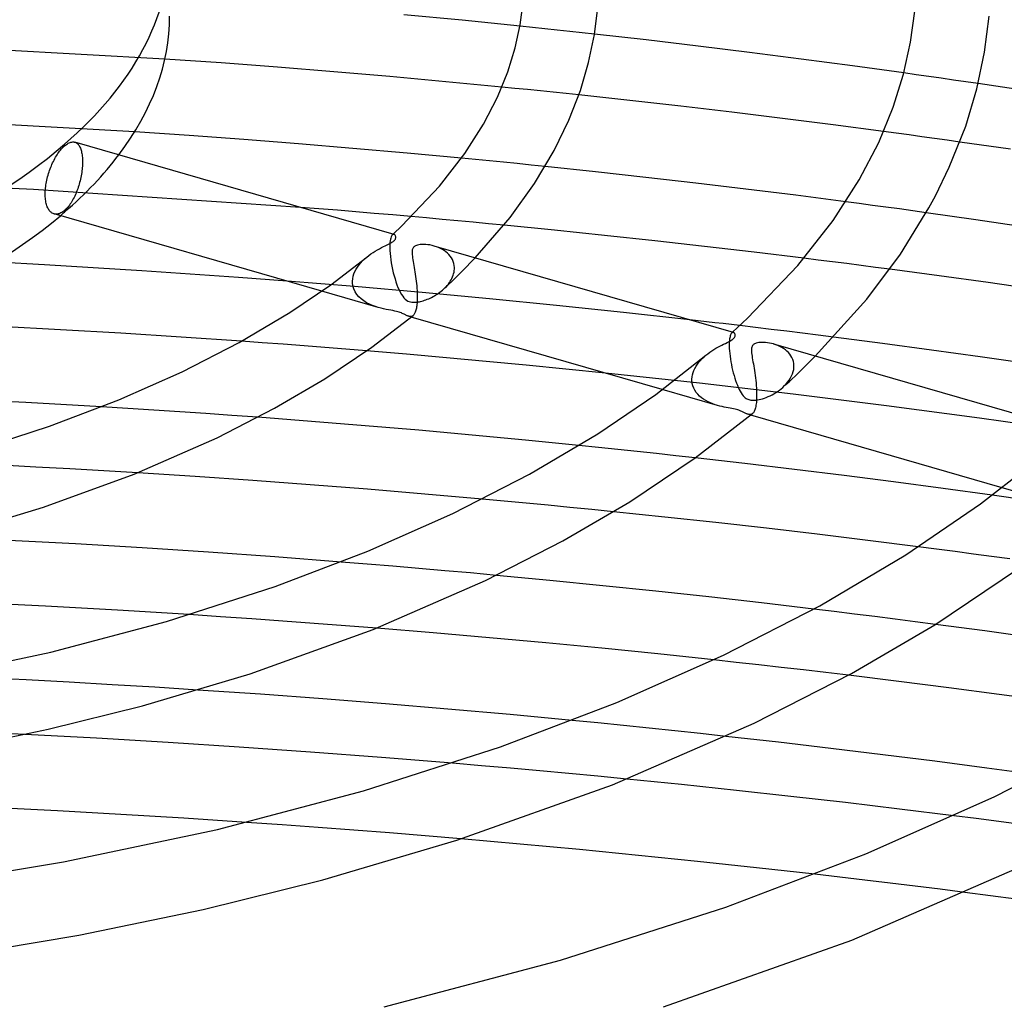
# Model space of a CAD drawing. Header units: millimetres. Extents: x -374 to 374, y -188 to 321.
# Tile 65 of 112: x 34 to 87, y 160 to 213. Entities that reach past the tile are written whole.
import ezdxf

# ---------------------------------------------------------------- set-up
doc = ezdxf.new("R2010")
doc.units = ezdxf.units.MM
doc.layers.add('HIDDEN', color=7, linetype='Continuous')
doc.layers.add('THICK', color=7, linetype='Continuous')

msp = doc.modelspace()

# ---------------------------------------------------------------- linework, layer by layer
at = {"layer": 'HIDDEN'}
for p, q in [((61.448, 212.259), (60.782, 212.328)), ((62.113, 212.189), (61.448, 212.259)), ((62.777, 212.118), (62.113, 212.189)), ((63.441, 212.047), (62.777, 212.118)), ((64.104, 211.975), (63.441, 212.047)), ((64.767, 211.902), (64.104, 211.975)), ((41.747, 210.568), (26.313, 211.423)), ((82.017, 209.728), (81.353, 209.822)), ((82.682, 209.634), (82.017, 209.728)), ((83.345, 209.538), (82.682, 209.634)), ((84.008, 209.442), (83.345, 209.538)), ((60.495, 208.996), (59.807, 209.064)), ((61.183, 208.927), (60.495, 208.996)), ((84.671, 209.345), (84.008, 209.442)), ((85.333, 209.248), (84.671, 209.345)), ((61.871, 208.857), (61.183, 208.927)), ((62.558, 208.787), (61.871, 208.857)), ((63.244, 208.715), (62.558, 208.787)), ((63.93, 208.643), (63.244, 208.715)), ((40.127, 206.668), (26.806, 207.398)), ((80.946, 206.592), (80.264, 206.684)), ((81.628, 206.499), (80.946, 206.592)), ((82.31, 206.406), (81.628, 206.499)), ((82.992, 206.311), (82.31, 206.406)), ((36.93, 206.108), (36.966, 206.094)), ((36.966, 206.094), (36.999, 206.076)), ((36.999, 206.076), (37.031, 206.054)), ((37.031, 206.054), (37.062, 206.029)), ((37.062, 206.029), (37.09, 206)), ((37.09, 206), (37.118, 205.967)), ((37.118, 205.967), (37.145, 205.93)), ((37.145, 205.93), (37.17, 205.89)), ((37.17, 205.89), (37.193, 205.845)), ((37.193, 205.845), (37.215, 205.796)), ((37.215, 205.796), (37.235, 205.744)), ((83.672, 206.216), (82.992, 206.311)), ((84.353, 206.12), (83.672, 206.216)), ((37.235, 205.744), (37.254, 205.688)), ((37.254, 205.688), (37.27, 205.629)), ((37.27, 205.629), (37.285, 205.566)), ((37.285, 205.566), (37.297, 205.501)), ((37.297, 205.501), (37.308, 205.433)), ((37.308, 205.433), (37.317, 205.363)), ((37.317, 205.363), (37.323, 205.291)), ((37.323, 205.291), (37.328, 205.217)), ((37.318, 204.747), (37.309, 204.663)), ((37.324, 204.83), (37.318, 204.747)), ((37.328, 204.911), (37.324, 204.83)), ((37.328, 205.217), (37.331, 205.142)), ((37.331, 204.99), (37.328, 204.911)), ((37.331, 205.142), (37.332, 205.066)), ((37.332, 205.066), (37.331, 204.99)), ((58.389, 205.184), (57.64, 205.256)), ((59.138, 205.111), (58.389, 205.184)), ((59.886, 205.037), (59.138, 205.111)), ((60.633, 204.962), (59.886, 205.037)), ((61.38, 204.886), (60.633, 204.962)), ((62.126, 204.81), (61.38, 204.886)), ((37.24, 204.224), (37.221, 204.135)), ((37.258, 204.313), (37.24, 204.224)), ((37.273, 204.402), (37.258, 204.313)), ((37.287, 204.49), (37.273, 204.402)), ((37.299, 204.577), (37.287, 204.49)), ((37.309, 204.663), (37.299, 204.577)), ((34.696, 203.578), (20.28, 204.207)), ((37.101, 203.703), (37.074, 203.621)), ((37.128, 203.787), (37.101, 203.703)), ((37.153, 203.872), (37.128, 203.787)), ((37.177, 203.959), (37.153, 203.872)), ((37.2, 204.047), (37.177, 203.959)), ((37.221, 204.135), (37.2, 204.047)), ((49.011, 202.621), (34.696, 203.578)), ((36.914, 203.228), (36.877, 203.152)), ((36.949, 203.305), (36.914, 203.228)), ((36.983, 203.383), (36.949, 203.305)), ((37.015, 203.462), (36.983, 203.383)), ((37.045, 203.541), (37.015, 203.462)), ((37.074, 203.621), (37.045, 203.541)), ((36.547, 202.635), (36.504, 202.585)), ((36.591, 202.689), (36.547, 202.635)), ((36.634, 202.747), (36.591, 202.689)), ((36.677, 202.807), (36.634, 202.747)), ((36.719, 202.871), (36.677, 202.807)), ((36.76, 202.938), (36.719, 202.871)), ((36.8, 203.007), (36.76, 202.938)), ((36.839, 203.078), (36.8, 203.007)), ((36.877, 203.152), (36.839, 203.078)), ((78.953, 202.824), (78.234, 202.919)), ((79.673, 202.728), (78.953, 202.824)), ((80.392, 202.631), (79.673, 202.728)), ((81.11, 202.533), (80.392, 202.631)), ((35.833, 202.263), (35.789, 202.275)), ((35.879, 202.256), (35.833, 202.263)), ((35.926, 202.254), (35.879, 202.256)), ((35.974, 202.257), (35.926, 202.254)), ((36.024, 202.265), (35.974, 202.257)), ((36.073, 202.278), (36.024, 202.265)), ((36.124, 202.296), (36.073, 202.278)), ((36.174, 202.319), (36.124, 202.296)), ((36.225, 202.347), (36.174, 202.319)), ((36.275, 202.379), (36.225, 202.347)), ((36.324, 202.416), (36.275, 202.379)), ((36.373, 202.456), (36.324, 202.416)), ((36.416, 202.495), (36.373, 202.456)), ((36.46, 202.538), (36.416, 202.495)), ((36.504, 202.585), (36.46, 202.538)), ((55.775, 202.052), (54.944, 202.126)), ((81.828, 202.434), (81.11, 202.533)), ((82.546, 202.335), (81.828, 202.434)), ((56.606, 201.977), (55.775, 202.052)), ((57.437, 201.901), (56.606, 201.977)), ((58.266, 201.824), (57.437, 201.901)), ((59.096, 201.745), (58.266, 201.824)), ((59.924, 201.666), (59.096, 201.745)), ((53.89, 201.084), (53.869, 201.037)), ((53.913, 201.121), (53.89, 201.084)), ((53.937, 201.148), (53.913, 201.121)), ((53.953, 201.16), (53.937, 201.148)), ((53.937, 201.148), (53.944, 201.154)), ((53.944, 201.154), (53.951, 201.161)), ((53.951, 201.161), (53.959, 201.167)), ((53.968, 201.169), (53.953, 201.16)), ((53.959, 201.167), (53.966, 201.174)), ((53.966, 201.174), (53.973, 201.18)), ((53.983, 201.174), (53.968, 201.169)), ((53.973, 201.18), (53.98, 201.187)), ((53.998, 201.176), (53.983, 201.174)), ((54.013, 201.176), (53.998, 201.176)), ((54.028, 201.173), (54.013, 201.176)), ((53.8, 200.636), (53.797, 200.522)), ((53.797, 200.522), (53.798, 200.397)), ((53.807, 200.738), (53.8, 200.636)), ((53.818, 200.83), (53.807, 200.738)), ((53.832, 200.91), (53.818, 200.83)), ((53.849, 200.979), (53.832, 200.91)), ((53.869, 201.037), (53.849, 200.979)), ((56.298, 200.514), (56.185, 200.55)), ((53.798, 200.397), (53.798, 200.383)), ((53.798, 200.383), (53.799, 200.369)), ((53.799, 200.369), (53.799, 200.355)), ((53.799, 200.355), (53.8, 200.34)), ((53.8, 200.34), (53.801, 200.326)), ((53.801, 200.326), (53.801, 200.311)), ((53.801, 200.311), (53.812, 200.152)), ((53.812, 200.152), (53.829, 199.986)), ((56.408, 200.472), (56.298, 200.514)), ((56.515, 200.424), (56.408, 200.472)), ((56.617, 200.37), (56.515, 200.424)), ((56.715, 200.31), (56.617, 200.37)), ((56.807, 200.243), (56.715, 200.31)), ((56.893, 200.171), (56.807, 200.243)), ((56.971, 200.093), (56.893, 200.171)), ((57.042, 200.009), (56.971, 200.093)), ((57.105, 199.919), (57.042, 200.009)), ((52.067, 199.425), (52.151, 199.54)), ((52.151, 199.54), (52.244, 199.651)), ((52.244, 199.651), (52.344, 199.758)), ((52.344, 199.758), (52.451, 199.859)), ((52.451, 199.859), (52.563, 199.956)), ((53.829, 199.986), (53.851, 199.815)), ((53.851, 199.815), (53.878, 199.64)), ((53.878, 199.64), (53.911, 199.465)), ((53.911, 199.465), (53.947, 199.292)), ((57.158, 199.823), (57.105, 199.919)), ((57.202, 199.722), (57.158, 199.823)), ((57.234, 199.617), (57.202, 199.722)), ((57.255, 199.509), (57.234, 199.617)), ((57.264, 199.397), (57.255, 199.509)), ((57.656, 199.183), (58.378, 199.917)), ((76.764, 199.8), (75.995, 199.896)), ((77.533, 199.704), (76.764, 199.8)), ((78.302, 199.606), (77.533, 199.704)), ((79.07, 199.507), (78.302, 199.606)), ((79.837, 199.407), (79.07, 199.507)), ((51.837, 198.926), (51.876, 199.055)), ((51.876, 199.055), (51.929, 199.182)), ((51.929, 199.182), (51.993, 199.305)), ((51.993, 199.305), (52.067, 199.425)), ((53.947, 199.292), (53.988, 199.121)), ((53.988, 199.121), (54.032, 198.953)), ((54.032, 198.953), (54.079, 198.79)), ((57.109, 198.639), (57.656, 199.183)), ((57.166, 198.899), (57.197, 198.981)), ((57.197, 198.981), (57.222, 199.063)), ((57.222, 199.063), (57.242, 199.146)), ((57.242, 199.146), (57.255, 199.229)), ((57.255, 199.229), (57.263, 199.312)), ((57.263, 199.326), (57.264, 199.34)), ((57.263, 199.312), (57.263, 199.326)), ((57.264, 199.383), (57.264, 199.397)), ((57.264, 199.369), (57.264, 199.383)), ((57.264, 199.355), (57.264, 199.369)), ((57.264, 199.34), (57.264, 199.355)), ((80.605, 199.306), (79.837, 199.407)), ((51.916, 198.372), (48.293, 198.665)), ((51.8, 198.668), (51.812, 198.797)), ((51.8, 198.653), (51.8, 198.668)), ((51.8, 198.638), (51.8, 198.653)), ((51.8, 198.623), (51.8, 198.638)), ((51.8, 198.609), (51.8, 198.623)), ((51.801, 198.594), (51.8, 198.609)), ((51.801, 198.579), (51.801, 198.594)), ((51.823, 198.411), (51.801, 198.579)), ((51.812, 198.797), (51.837, 198.926)), ((51.87, 198.249), (51.823, 198.411)), ((54.079, 198.79), (54.129, 198.631)), ((54.129, 198.631), (54.183, 198.478)), ((54.183, 198.478), (54.239, 198.332)), ((56.817, 198.371), (56.879, 198.44)), ((56.859, 198.401), (56.945, 198.481)), ((56.879, 198.44), (56.937, 198.512)), ((56.937, 198.512), (56.992, 198.586)), ((56.945, 198.481), (57.109, 198.639)), ((56.992, 198.586), (57.042, 198.662)), ((57.042, 198.662), (57.088, 198.739)), ((57.088, 198.739), (57.13, 198.818)), ((57.13, 198.818), (57.166, 198.899)), ((53.18, 197.254), (50.153, 198.128)), ((51.94, 198.098), (51.87, 198.249)), ((55.532, 198.058), (51.916, 198.372)), ((52.031, 197.957), (51.94, 198.098)), ((52.14, 197.829), (52.031, 197.957)), ((54.239, 198.332), (54.299, 198.194)), ((54.299, 198.194), (54.36, 198.068)), ((54.36, 198.068), (54.424, 197.954)), ((54.424, 197.954), (54.49, 197.854)), ((59.14, 197.723), (55.532, 198.058)), ((56.115, 197.839), (56.191, 197.881)), ((56.191, 197.881), (56.266, 197.926)), ((56.266, 197.926), (56.34, 197.973)), ((56.34, 197.973), (56.412, 198.022)), ((56.412, 198.022), (56.483, 198.073)), ((56.483, 198.073), (56.552, 198.126)), ((56.552, 198.126), (56.618, 198.181)), ((56.618, 198.181), (56.683, 198.238)), ((56.683, 198.238), (56.751, 198.303)), ((56.685, 198.24), (56.772, 198.321)), ((56.751, 198.303), (56.817, 198.371)), ((56.772, 198.321), (56.859, 198.401)), ((52.264, 197.712), (52.14, 197.829)), ((52.402, 197.607), (52.264, 197.712)), ((52.55, 197.514), (52.402, 197.607)), ((52.706, 197.432), (52.55, 197.514)), ((52.866, 197.362), (52.706, 197.432)), ((53.026, 197.303), (52.866, 197.362)), ((54.49, 197.854), (54.56, 197.767)), ((54.56, 197.767), (54.631, 197.695)), ((54.631, 197.695), (54.701, 197.641)), ((54.701, 197.641), (54.767, 197.603)), ((54.767, 197.603), (54.835, 197.574)), ((54.835, 197.574), (54.909, 197.553)), ((54.909, 197.553), (54.988, 197.54)), ((54.988, 197.54), (55.07, 197.535)), ((55.07, 197.535), (55.153, 197.536)), ((55.153, 197.536), (55.235, 197.543)), ((55.235, 197.543), (55.312, 197.553)), ((55.312, 197.553), (55.383, 197.566)), ((55.383, 197.566), (55.45, 197.581)), ((55.45, 197.581), (55.518, 197.598)), ((55.518, 197.598), (55.588, 197.618)), ((55.588, 197.618), (55.66, 197.641)), ((55.66, 197.641), (55.733, 197.667)), ((55.733, 197.667), (55.808, 197.695)), ((55.808, 197.695), (55.884, 197.727)), ((55.884, 197.727), (55.961, 197.761)), ((55.961, 197.761), (56.038, 197.799)), ((56.038, 197.799), (56.115, 197.839)), ((62.736, 197.367), (59.14, 197.723)), ((66.318, 196.991), (62.736, 197.367)), ((53.185, 197.253), (53.026, 197.303)), ((53.329, 197.214), (53.185, 197.253)), ((53.469, 197.182), (53.329, 197.214)), ((53.602, 197.154), (53.469, 197.182)), ((53.731, 197.13), (53.602, 197.154)), ((53.855, 197.107), (53.731, 197.13)), ((53.97, 197.086), (53.855, 197.107)), ((54.067, 197.066), (53.97, 197.086)), ((54.151, 197.047), (54.067, 197.066)), ((54.226, 197.028), (54.151, 197.047)), ((54.296, 197.007), (54.226, 197.028)), ((54.36, 196.985), (54.296, 197.007)), ((54.419, 196.962), (54.36, 196.985)), ((54.471, 196.939), (54.419, 196.962)), ((54.519, 196.917), (54.471, 196.939)), ((54.562, 196.896), (54.519, 196.917)), ((54.6, 196.877), (54.562, 196.896)), ((54.635, 196.859), (54.6, 196.877)), ((54.666, 196.844), (54.635, 196.859)), ((54.696, 196.829), (54.666, 196.844)), ((54.726, 196.816), (54.696, 196.829)), ((69.885, 196.595), (66.318, 196.991)), ((54.755, 196.803), (54.726, 196.816)), ((54.784, 196.792), (54.755, 196.803)), ((54.813, 196.783), (54.784, 196.792)), ((54.844, 196.775), (54.813, 196.783)), ((54.952, 196.743), (54.813, 196.783)), ((54.874, 196.77), (54.844, 196.775)), ((54.904, 196.768), (54.874, 196.77)), ((54.934, 196.77), (54.904, 196.768)), ((54.962, 196.775), (54.934, 196.77)), ((54.99, 196.785), (54.962, 196.775)), ((55.017, 196.799), (54.99, 196.785)), ((55.043, 196.817), (55.017, 196.799)), ((72.06, 195.785), (72.045, 195.741)), ((72.076, 195.822), (72.06, 195.785)), ((72.093, 195.854), (72.076, 195.822)), ((72.111, 195.879), (72.093, 195.854)), ((72.13, 195.899), (72.111, 195.879)), ((72.144, 195.91), (72.13, 195.899)), ((72.13, 195.898), (72.136, 195.905)), ((72.136, 195.905), (72.143, 195.911)), ((72.143, 195.911), (72.15, 195.917)), ((72.159, 195.918), (72.144, 195.91)), ((72.15, 195.917), (72.157, 195.923)), ((72.157, 195.923), (72.164, 195.929)), ((72.174, 195.923), (72.159, 195.918)), ((72.164, 195.929), (72.171, 195.935)), ((72.188, 195.926), (72.174, 195.923)), ((72.203, 195.925), (72.188, 195.926)), ((72.217, 195.922), (72.203, 195.925)), ((73.392, 196.184), (72.552, 196.285)), ((74.232, 196.083), (73.392, 196.184)), ((75.071, 195.98), (74.232, 196.083)), ((75.91, 195.876), (75.071, 195.98)), ((76.749, 195.771), (75.91, 195.876)), ((77.587, 195.665), (76.749, 195.771)), ((46.968, 195.365), (45.849, 195.446)), ((48.087, 195.282), (46.968, 195.365)), ((49.205, 195.196), (48.087, 195.282)), ((71.991, 195.334), (71.99, 195.243)), ((71.99, 195.243), (71.992, 195.145)), ((71.995, 195.418), (71.991, 195.334)), ((72.001, 195.496), (71.995, 195.418)), ((72.009, 195.568), (72.001, 195.496)), ((72.02, 195.633), (72.009, 195.568)), ((72.032, 195.69), (72.02, 195.633)), ((72.045, 195.741), (72.032, 195.69)), ((74.485, 195.264), (74.371, 195.3)), ((74.596, 195.222), (74.485, 195.264)), ((50.323, 195.109), (49.205, 195.196)), ((51.44, 195.02), (50.323, 195.109)), ((52.557, 194.929), (51.44, 195.02)), ((71.992, 195.145), (71.992, 195.131)), ((71.992, 195.131), (71.993, 195.117)), ((71.993, 195.117), (71.993, 195.103)), ((71.993, 195.103), (71.994, 195.088)), ((71.994, 195.088), (71.994, 195.074)), ((71.994, 195.074), (71.995, 195.059)), ((71.995, 195.059), (72.004, 194.925)), ((72.004, 194.925), (72.017, 194.785)), ((72.017, 194.785), (72.034, 194.641)), ((74.704, 195.173), (74.596, 195.222)), ((74.807, 195.119), (74.704, 195.173)), ((74.906, 195.058), (74.807, 195.119)), ((74.998, 194.992), (74.906, 195.058)), ((75.085, 194.919), (74.998, 194.992)), ((75.164, 194.84), (75.085, 194.919)), ((75.235, 194.756), (75.164, 194.84)), ((75.298, 194.665), (75.235, 194.756)), ((70.217, 194.107), (70.288, 194.215)), ((70.288, 194.215), (70.368, 194.319)), ((70.368, 194.319), (70.454, 194.42)), ((70.454, 194.42), (70.546, 194.517)), ((70.546, 194.517), (70.643, 194.61)), ((70.643, 194.61), (70.745, 194.698)), ((72.034, 194.641), (72.055, 194.493)), ((72.055, 194.493), (72.079, 194.343)), ((72.079, 194.343), (72.107, 194.194)), ((72.107, 194.194), (72.138, 194.045)), ((75.352, 194.569), (75.298, 194.665)), ((75.395, 194.469), (75.352, 194.569)), ((75.427, 194.364), (75.395, 194.469)), ((75.448, 194.256), (75.427, 194.364)), ((75.457, 194.145), (75.448, 194.256)), ((75.903, 193.957), (76.603, 194.656)), ((70.404, 193.197), (65.356, 193.74)), ((70.025, 193.65), (70.057, 193.767)), ((70.057, 193.767), (70.101, 193.882)), ((70.101, 193.882), (70.154, 193.995)), ((70.154, 193.995), (70.217, 194.107)), ((72.138, 194.045), (72.172, 193.898)), ((72.172, 193.898), (72.209, 193.753)), ((72.209, 193.753), (72.248, 193.611)), ((75.334, 193.592), (75.382, 193.708)), ((75.382, 193.708), (75.419, 193.824)), ((75.419, 193.824), (75.444, 193.942)), ((75.444, 193.942), (75.456, 194.06)), ((75.456, 194.06), (75.457, 194.074)), ((75.457, 194.131), (75.457, 194.145)), ((75.457, 194.117), (75.457, 194.131)), ((75.457, 194.103), (75.457, 194.117)), ((75.457, 194.089), (75.457, 194.103)), ((75.457, 194.074), (75.457, 194.089)), ((75.521, 193.584), (75.903, 193.957)), ((69.994, 193.415), (70.004, 193.533)), ((69.994, 193.401), (69.994, 193.415)), ((69.994, 193.386), (69.994, 193.401)), ((69.994, 193.371), (69.994, 193.386)), ((69.994, 193.356), (69.994, 193.371)), ((69.994, 193.342), (69.994, 193.356)), ((69.995, 193.327), (69.994, 193.342)), ((70.01, 193.192), (69.995, 193.327)), ((70.004, 193.533), (70.025, 193.65)), ((70.042, 193.061), (70.01, 193.192)), ((75.422, 192.615), (70.404, 193.197)), ((72.248, 193.611), (72.29, 193.472)), ((72.29, 193.472), (72.334, 193.338)), ((72.334, 193.338), (72.379, 193.208)), ((72.379, 193.208), (72.426, 193.087)), ((74.958, 193.068), (75.049, 193.164)), ((75.032, 193.131), (75.196, 193.281)), ((75.049, 193.164), (75.132, 193.265)), ((75.132, 193.265), (75.208, 193.37)), ((75.196, 193.281), (75.359, 193.433)), ((75.208, 193.37), (75.276, 193.479)), ((75.276, 193.479), (75.334, 193.592)), ((75.359, 193.433), (75.521, 193.584)), ((71.369, 192.004), (68.401, 192.86)), ((70.088, 192.936), (70.042, 193.061)), ((70.149, 192.818), (70.088, 192.936)), ((70.223, 192.707), (70.149, 192.818)), ((70.308, 192.604), (70.223, 192.707)), ((70.403, 192.508), (70.308, 192.604)), ((72.426, 193.087), (72.474, 192.972)), ((72.474, 192.972), (72.524, 192.867)), ((72.524, 192.867), (72.574, 192.769)), ((72.574, 192.769), (72.626, 192.681)), ((72.626, 192.681), (72.68, 192.601)), ((74.284, 192.577), (74.385, 192.633)), ((74.385, 192.633), (74.485, 192.693)), ((74.485, 192.693), (74.583, 192.757)), ((74.583, 192.757), (74.679, 192.826)), ((74.679, 192.826), (74.772, 192.899)), ((74.772, 192.899), (74.861, 192.976)), ((74.861, 192.976), (74.958, 193.068)), ((74.867, 192.98), (75.032, 193.131)), ((80.423, 191.993), (75.422, 192.615)), ((70.506, 192.419), (70.403, 192.508)), ((70.617, 192.339), (70.506, 192.419)), ((70.735, 192.265), (70.617, 192.339)), ((70.859, 192.199), (70.735, 192.265)), ((70.986, 192.14), (70.859, 192.199)), ((71.114, 192.088), (70.986, 192.14)), ((71.242, 192.043), (71.114, 192.088)), ((72.68, 192.601), (72.735, 192.531)), ((72.735, 192.531), (72.79, 192.471)), ((72.79, 192.471), (72.843, 192.424)), ((72.843, 192.424), (72.894, 192.387)), ((72.894, 192.387), (72.941, 192.359)), ((72.941, 192.359), (72.987, 192.338)), ((72.987, 192.338), (73.035, 192.32)), ((73.035, 192.32), (73.086, 192.306)), ((73.086, 192.306), (73.14, 192.295)), ((73.14, 192.295), (73.199, 192.288)), ((73.199, 192.288), (73.264, 192.284)), ((73.264, 192.284), (73.337, 192.286)), ((73.337, 192.286), (73.417, 192.292)), ((73.417, 192.292), (73.502, 192.303)), ((73.502, 192.303), (73.591, 192.32)), ((73.591, 192.32), (73.683, 192.342)), ((73.683, 192.342), (73.779, 192.369)), ((73.779, 192.369), (73.877, 192.401)), ((73.877, 192.401), (73.978, 192.437)), ((73.978, 192.437), (74.079, 192.479)), ((74.079, 192.479), (74.182, 192.526)), ((74.182, 192.526), (74.284, 192.577)), ((39.754, 191.846), (38.357, 191.932)), ((41.15, 191.758), (39.754, 191.846)), ((42.545, 191.666), (41.15, 191.758)), ((43.939, 191.571), (42.545, 191.666)), ((45.332, 191.473), (43.939, 191.571)), ((71.369, 192.004), (71.242, 192.043)), ((71.489, 191.971), (71.369, 192.004)), ((71.605, 191.943), (71.489, 191.971)), ((71.717, 191.919), (71.605, 191.943)), ((71.824, 191.897), (71.717, 191.919)), ((71.931, 191.877), (71.824, 191.897)), ((72.034, 191.858), (71.931, 191.877)), ((72.134, 191.84), (72.034, 191.858)), ((72.226, 191.822), (72.134, 191.84)), ((72.309, 191.804), (72.226, 191.822)), ((72.382, 191.786), (72.309, 191.804)), ((72.449, 191.767), (72.382, 191.786)), ((72.511, 191.748), (72.449, 191.767)), ((72.568, 191.727), (72.511, 191.748)), ((72.619, 191.706), (72.568, 191.727)), ((72.666, 191.686), (72.619, 191.706)), ((72.708, 191.666), (72.666, 191.686)), ((72.745, 191.648), (72.708, 191.666)), ((72.78, 191.63), (72.745, 191.648)), ((72.813, 191.613), (72.78, 191.63)), ((72.846, 191.597), (72.813, 191.613)), ((72.878, 191.581), (72.846, 191.597)), ((72.91, 191.567), (72.878, 191.581)), ((72.941, 191.554), (72.91, 191.567)), ((72.971, 191.542), (72.941, 191.554)), ((73.211, 191.55), (73.184, 191.536)), ((73.238, 191.569), (73.211, 191.55)), ((85.41, 191.329), (80.423, 191.993)), ((46.726, 191.372), (45.332, 191.473)), ((73.001, 191.533), (72.971, 191.542)), ((73.034, 191.525), (73.001, 191.533)), ((73.144, 191.491), (73.001, 191.532)), ((73.065, 191.519), (73.034, 191.525)), ((73.096, 191.518), (73.065, 191.519)), ((73.126, 191.52), (73.096, 191.518)), ((73.156, 191.526), (73.126, 191.52)), ((73.184, 191.536), (73.156, 191.526)), ((90.375, 190.627), (85.41, 191.329)), ((64.976, 189.757), (63.934, 189.864)), ((66.017, 189.649), (64.976, 189.757)), ((67.057, 189.539), (66.017, 189.649)), ((68.096, 189.427), (67.057, 189.539)), ((69.133, 189.313), (68.096, 189.427)), ((70.169, 189.198), (69.133, 189.313)), ((34.837, 188.709), (33.016, 188.803)), ((36.656, 188.61), (34.837, 188.709)), ((38.473, 188.506), (36.656, 188.61)), ((40.288, 188.396), (38.473, 188.506)), ((89.557, 186.753), (86.624, 187.6)), ((59.931, 186.884), (58.755, 186.992)), ((61.106, 186.774), (59.931, 186.884)), ((93.852, 186.063), (86.091, 187.197)), ((62.28, 186.662), (61.106, 186.774)), ((63.454, 186.548), (62.28, 186.662)), ((64.626, 186.432), (63.454, 186.548)), ((65.796, 186.314), (64.626, 186.432)), ((83.107, 184.306), (82.123, 184.433)), ((84.091, 184.177), (83.107, 184.306)), ((85.073, 184.046), (84.091, 184.177)), ((86.055, 183.914), (85.073, 184.046)), ((87.037, 183.781), (86.055, 183.914)), ((52.579, 183.508), (51.189, 183.62)), ((53.968, 183.394), (52.579, 183.508)), ((55.357, 183.276), (53.968, 183.394)), ((56.744, 183.155), (55.357, 183.276)), ((58.13, 183.032), (56.744, 183.155)), ((59.515, 182.905), (58.13, 183.032)), ((77.614, 180.968), (76.526, 181.099)), ((44.726, 180.688), (43.049, 180.799)), ((46.401, 180.574), (44.726, 180.688)), ((48.075, 180.455), (46.401, 180.574)), ((78.702, 180.834), (77.614, 180.968)), ((79.789, 180.698), (78.702, 180.834)), ((80.876, 180.561), (79.789, 180.698)), ((81.962, 180.421), (80.876, 180.561)), ((49.749, 180.332), (48.075, 180.455)), ((51.423, 180.204), (49.749, 180.332)), ((53.096, 180.073), (51.423, 180.204)), ((83.048, 180.28), (81.962, 180.421)), ((72.364, 178.243), (71.157, 178.375)), ((73.57, 178.109), (72.364, 178.243)), ((74.773, 177.973), (73.57, 178.109)), ((75.975, 177.835), (74.773, 177.973)), ((77.176, 177.694), (75.975, 177.835)), ((34.307, 177.3), (32.001, 177.415)), ((78.374, 177.552), (77.176, 177.694)), ((36.612, 177.177), (34.307, 177.3)), ((38.914, 177.046), (36.612, 177.177)), ((41.212, 176.907), (38.914, 177.046)), ((43.508, 176.761), (41.212, 176.907)), ((64.947, 174.997), (63.569, 175.132)), ((66.323, 174.859), (64.947, 174.997)), ((67.699, 174.718), (66.323, 174.859)), ((69.073, 174.575), (67.699, 174.718)), ((34.255, 174.377), (30.395, 174.559)), ((70.445, 174.428), (69.073, 174.575)), ((71.817, 174.279), (70.445, 174.428)), ((58.717, 172.707), (57.157, 172.841)), ((60.277, 172.57), (58.717, 172.707)), ((61.835, 172.43), (60.277, 172.57)), ((63.391, 172.286), (61.835, 172.43)), ((64.945, 172.138), (63.391, 172.286)), ((66.498, 171.987), (64.945, 172.138)), ((85.228, 169.869), (84.023, 170.022)), ((48.039, 169.537), (46.121, 169.67)), ((49.955, 169.398), (48.039, 169.537)), ((51.871, 169.253), (49.955, 169.398)), ((86.432, 169.714), (85.228, 169.869)), ((87.636, 169.557), (86.432, 169.714)), ((53.786, 169.104), (51.871, 169.253)), ((55.7, 168.948), (53.786, 169.104)), ((57.612, 168.788), (55.7, 168.948)), ((77.924, 166.734), (76.58, 166.89)), ((79.266, 166.576), (77.924, 166.734)), ((80.607, 166.414), (79.266, 166.576)), ((81.947, 166.25), (80.607, 166.414)), ((83.287, 166.083), (81.947, 166.25)), ((84.626, 165.914), (83.287, 166.083))]:
    msp.add_line(p, q, dxfattribs=at)
for start_param, end_param in [(2.617994, 2.779542), (2.607147, 2.617994)]:
    msp.add_ellipse((0, 212.869), major_axis=(-42, 0), ratio=0.5, start_param=start_param, end_param=end_param, dxfattribs=at)
at = {"layer": 'THICK'}
for p, q in [((60.795, 212.399), (60.949, 213.593)), ((64.763, 211.875), (64.941, 213.329)), ((57.67, 212.641), (54.548, 212.937)), ((81.712, 211.471), (81.929, 213.13)), ((85.68, 210.941), (85.921, 212.864)), ((60.782, 212.328), (57.67, 212.641)), ((60.525, 211.163), (60.795, 212.399)), ((64.455, 210.389), (64.763, 211.875)), ((67.547, 211.589), (64.767, 211.902)), ((60.127, 209.886), (60.525, 211.163)), ((70.317, 211.262), (67.547, 211.589)), ((73.083, 210.922), (70.317, 211.262)), ((81.335, 209.754), (81.712, 211.471)), ((44.766, 210.355), (41.747, 210.568)), ((75.846, 210.569), (73.083, 210.922)), ((78.603, 210.202), (75.846, 210.569)), ((85.264, 208.972), (85.68, 210.941)), ((47.784, 210.126), (44.766, 210.355)), ((50.797, 209.883), (47.784, 210.126)), ((64.012, 208.878), (64.455, 210.389)), ((81.353, 209.822), (78.603, 210.202)), ((53.807, 209.625), (50.797, 209.883)), ((56.81, 209.352), (53.807, 209.625)), ((59.57, 208.528), (60.127, 209.886)), ((80.778, 207.981), (81.335, 209.754)), ((59.807, 209.064), (56.81, 209.352)), ((84.662, 206.966), (85.264, 208.972)), ((88.078, 208.834), (85.333, 209.248)), ((58.821, 207.082), (59.57, 208.528)), ((63.399, 207.292), (64.012, 208.878)), ((66.671, 208.347), (63.93, 208.643)), ((69.402, 208.04), (66.671, 208.347)), ((72.123, 207.72), (69.402, 208.04)), ((80.001, 206.1), (80.778, 207.981)), ((74.841, 207.387), (72.123, 207.72)), ((77.555, 207.042), (74.841, 207.387)), ((57.816, 205.504), (58.821, 207.082)), ((62.608, 205.662), (63.399, 207.292)), ((80.264, 206.684), (77.555, 207.042)), ((83.785, 204.77), (84.662, 206.966)), ((43.053, 206.468), (40.127, 206.668)), ((45.978, 206.254), (43.053, 206.468)), ((36.241, 205.791), (36.286, 205.838)), ((36.286, 205.838), (36.33, 205.881)), ((36.33, 205.881), (36.373, 205.92)), ((36.373, 205.92), (36.422, 205.96)), ((36.422, 205.96), (36.471, 205.996)), ((36.471, 205.996), (36.52, 206.029)), ((36.52, 206.029), (36.569, 206.057)), ((36.569, 206.057), (36.617, 206.081)), ((36.617, 206.081), (36.666, 206.1)), ((36.666, 206.1), (36.713, 206.113)), ((36.713, 206.113), (36.759, 206.122)), ((36.759, 206.122), (36.804, 206.126)), ((36.804, 206.126), (36.848, 206.125)), ((36.848, 206.125), (36.89, 206.119)), ((36.89, 206.119), (36.93, 206.108)), ((54.026, 201.173), (36.915, 206.113)), ((48.9, 206.025), (45.978, 206.254)), ((51.819, 205.782), (48.9, 206.025)), ((78.955, 204.097), (80.001, 206.1)), ((87.056, 205.73), (84.353, 206.12)), ((35.847, 205.23), (35.888, 205.302)), ((35.888, 205.302), (35.93, 205.373)), ((35.93, 205.373), (35.973, 205.441)), ((35.973, 205.441), (36.017, 205.507)), ((36.017, 205.507), (36.061, 205.57)), ((36.061, 205.57), (36.106, 205.63)), ((36.106, 205.63), (36.151, 205.687)), ((36.151, 205.687), (36.196, 205.741)), ((36.196, 205.741), (36.241, 205.791)), ((54.732, 205.526), (51.819, 205.782)), ((57.64, 205.256), (54.732, 205.526)), ((56.46, 203.755), (57.816, 205.504)), ((61.561, 203.901), (62.608, 205.662)), ((35.598, 204.686), (35.629, 204.766)), ((35.629, 204.766), (35.662, 204.845)), ((35.662, 204.845), (35.696, 204.924)), ((35.696, 204.924), (35.731, 205.002)), ((35.731, 205.002), (35.769, 205.079)), ((35.769, 205.079), (35.807, 205.155)), ((35.807, 205.155), (35.847, 205.23)), ((64.83, 204.525), (62.126, 204.81)), ((83.049, 203.241), (83.785, 204.77)), ((35.439, 204.171), (35.461, 204.259)), ((35.461, 204.259), (35.486, 204.346)), ((35.486, 204.346), (35.511, 204.433)), ((35.511, 204.433), (35.539, 204.519)), ((35.539, 204.519), (35.568, 204.603)), ((35.568, 204.603), (35.598, 204.686)), ((67.525, 204.228), (64.83, 204.525)), ((70.209, 203.919), (67.525, 204.228)), ((35.349, 203.651), (35.358, 203.735)), ((35.358, 203.735), (35.37, 203.821)), ((35.37, 203.821), (35.384, 203.907)), ((35.384, 203.907), (35.4, 203.995)), ((35.4, 203.995), (35.419, 204.083)), ((35.419, 204.083), (35.439, 204.171)), ((54.451, 201.635), (56.46, 203.755)), ((60.25, 202.073), (61.561, 203.901)), ((72.887, 203.598), (70.209, 203.919)), ((77.559, 201.924), (78.955, 204.097)), ((35.332, 203.334), (35.333, 203.409)), ((35.333, 203.257), (35.332, 203.334)), ((35.333, 203.409), (35.336, 203.488)), ((35.336, 203.182), (35.333, 203.257)), ((35.336, 203.488), (35.341, 203.568)), ((35.342, 203.108), (35.336, 203.182)), ((35.341, 203.568), (35.349, 203.651)), ((75.562, 203.265), (72.887, 203.598)), ((78.234, 202.919), (75.562, 203.265)), ((82.695, 202.597), (83.049, 203.241)), ((35.35, 203.035), (35.342, 203.108)), ((35.36, 202.965), (35.35, 203.035)), ((35.372, 202.896), (35.36, 202.965)), ((35.387, 202.83), (35.372, 202.896)), ((35.404, 202.767), (35.387, 202.83)), ((35.423, 202.707), (35.404, 202.767)), ((35.445, 202.651), (35.423, 202.707)), ((35.468, 202.597), (35.445, 202.651)), ((35.493, 202.548), (35.468, 202.597)), ((35.52, 202.502), (35.493, 202.548)), ((35.549, 202.46), (35.52, 202.502)), ((35.579, 202.422), (35.549, 202.46)), ((35.611, 202.388), (35.579, 202.422)), ((35.643, 202.358), (35.611, 202.388)), ((35.677, 202.332), (35.643, 202.358)), ((35.713, 202.309), (35.677, 202.332)), ((35.75, 202.29), (35.713, 202.309)), ((35.789, 202.275), (35.75, 202.29)), ((50.153, 198.128), (35.806, 202.27)), ((50.001, 202.543), (49.011, 202.621)), ((50.991, 202.462), (50.001, 202.543)), ((51.98, 202.381), (50.991, 202.462)), ((52.968, 202.297), (51.98, 202.381)), ((53.957, 202.213), (52.968, 202.297)), ((54.944, 202.126), (53.957, 202.213)), ((81.173, 200.116), (82.695, 202.597)), ((85.207, 201.957), (82.546, 202.335)), ((53.98, 201.187), (54.451, 201.635)), ((58.378, 199.917), (60.25, 202.073)), ((62.622, 201.399), (59.924, 201.666)), ((75.666, 199.505), (77.559, 201.924)), ((87.859, 201.568), (85.207, 201.957)), ((54.049, 201.163), (54.028, 201.173)), ((54.069, 201.148), (54.049, 201.163)), ((54.087, 201.128), (54.069, 201.148)), ((54.101, 201.104), (54.087, 201.128)), ((54.113, 201.077), (54.101, 201.104)), ((54.12, 201.047), (54.113, 201.077)), ((54.122, 201.015), (54.12, 201.047)), ((65.314, 201.121), (62.622, 201.399)), ((67.997, 200.832), (65.314, 201.121)), ((53.46, 200.516), (53.559, 200.566)), ((53.559, 200.566), (53.651, 200.611)), ((53.651, 200.611), (53.736, 200.653)), ((53.736, 200.653), (53.808, 200.691)), ((53.808, 200.691), (53.868, 200.724)), ((53.868, 200.724), (53.917, 200.753)), ((53.917, 200.753), (53.956, 200.778)), ((53.956, 200.778), (53.99, 200.802)), ((53.99, 200.802), (54.019, 200.826)), ((54.019, 200.826), (54.044, 200.85)), ((54.044, 200.85), (54.066, 200.873)), ((54.066, 200.873), (54.084, 200.897)), ((54.084, 200.897), (54.099, 200.922)), ((54.099, 200.922), (54.111, 200.951)), ((54.111, 200.951), (54.119, 200.982)), ((54.119, 200.982), (54.122, 201.015)), ((55.134, 200.539), (55.1, 200.514)), ((55.174, 200.562), (55.134, 200.539)), ((55.222, 200.583), (55.174, 200.562)), ((55.281, 200.602), (55.222, 200.583)), ((55.352, 200.617), (55.281, 200.602)), ((55.435, 200.629), (55.352, 200.617)), ((55.526, 200.635), (55.435, 200.629)), ((55.625, 200.636), (55.526, 200.635)), ((55.73, 200.632), (55.625, 200.636)), ((55.839, 200.621), (55.73, 200.632)), ((55.952, 200.604), (55.839, 200.621)), ((56.068, 200.581), (55.952, 200.604)), ((56.185, 200.55), (56.068, 200.581)), ((72.215, 195.923), (56.185, 200.55)), ((70.671, 200.532), (67.997, 200.832)), ((73.335, 200.22), (70.671, 200.532)), ((52.563, 199.956), (52.673, 200.043)), ((52.673, 200.043), (52.786, 200.125)), ((52.786, 200.125), (52.902, 200.203)), ((52.902, 200.203), (53.018, 200.276)), ((53.018, 200.276), (53.133, 200.343)), ((53.133, 200.343), (53.246, 200.406)), ((53.246, 200.406), (53.355, 200.463)), ((53.355, 200.463), (53.46, 200.516)), ((54.997, 200.288), (54.994, 200.227)), ((54.994, 200.227), (54.995, 200.158)), ((54.995, 200.158), (55.001, 200.083)), ((55.004, 200.34), (54.997, 200.288)), ((55.001, 200.083), (55.01, 200.001)), ((55.016, 200.384), (55.004, 200.34)), ((55.01, 200.001), (55.022, 199.913)), ((55.031, 200.422), (55.016, 200.384)), ((55.05, 200.456), (55.031, 200.422)), ((55.073, 200.486), (55.05, 200.456)), ((55.1, 200.514), (55.073, 200.486)), ((75.995, 199.896), (73.335, 200.22)), ((79.373, 197.707), (81.173, 200.116)), ((35.295, 199.538), (32.684, 199.68)), ((37.902, 199.385), (35.295, 199.538)), ((50.644, 198.478), (52.563, 199.956)), ((55.022, 199.913), (55.037, 199.818)), ((55.037, 199.818), (55.054, 199.718)), ((55.054, 199.718), (55.072, 199.613)), ((55.072, 199.613), (55.091, 199.504)), ((55.091, 199.504), (55.109, 199.393)), ((72.97, 196.68), (75.666, 199.505)), ((40.504, 199.222), (37.902, 199.385)), ((43.102, 199.047), (40.504, 199.222)), ((45.698, 198.862), (43.102, 199.047)), ((55.109, 199.393), (55.128, 199.278)), ((55.128, 199.278), (55.147, 199.16)), ((55.147, 199.16), (55.165, 199.04)), ((55.165, 199.04), (55.183, 198.918)), ((83.242, 198.952), (80.605, 199.306)), ((85.873, 198.587), (83.242, 198.952)), ((48.293, 198.665), (45.698, 198.862)), ((48.441, 196.985), (50.644, 198.478)), ((55.183, 198.918), (55.199, 198.794)), ((55.199, 198.794), (55.214, 198.668)), ((55.214, 198.668), (55.228, 198.541)), ((55.228, 198.541), (55.24, 198.413)), ((55.24, 198.413), (55.25, 198.284)), ((88.497, 198.21), (85.873, 198.587)), ((55.25, 198.284), (55.258, 198.156)), ((55.258, 198.156), (55.264, 198.03)), ((55.264, 198.03), (55.268, 197.906)), ((55.268, 197.906), (55.268, 197.784)), ((55.251, 197.424), (55.243, 197.352)), ((55.258, 197.5), (55.251, 197.424)), ((55.263, 197.58), (55.258, 197.5)), ((55.264, 197.594), (55.263, 197.58)), ((55.265, 197.623), (55.264, 197.609)), ((55.264, 197.609), (55.264, 197.594)), ((55.266, 197.652), (55.265, 197.638)), ((55.265, 197.638), (55.265, 197.623)), ((55.268, 197.784), (55.266, 197.667)), ((55.266, 197.667), (55.266, 197.652)), ((76.603, 194.656), (79.373, 197.707)), ((45.724, 195.377), (48.441, 196.985)), ((55.067, 196.839), (55.044, 196.818)), ((55.089, 196.864), (55.067, 196.839)), ((55.11, 196.893), (55.089, 196.864)), ((55.13, 196.927), (55.11, 196.893)), ((55.148, 196.965), (55.13, 196.927)), ((55.166, 197.007), (55.148, 196.965)), ((55.182, 197.053), (55.166, 197.007)), ((55.197, 197.104), (55.182, 197.053)), ((55.211, 197.159), (55.197, 197.104)), ((55.223, 197.219), (55.211, 197.159)), ((55.234, 197.283), (55.223, 197.219)), ((55.243, 197.352), (55.234, 197.283)), ((52.831, 195.123), (55.044, 196.818)), ((68.401, 192.86), (54.952, 196.743)), ((70.33, 196.544), (69.885, 196.595)), ((70.775, 196.493), (70.33, 196.544)), ((71.22, 196.441), (70.775, 196.493)), ((71.664, 196.39), (71.22, 196.441)), ((72.108, 196.337), (71.664, 196.39)), ((72.552, 196.285), (72.108, 196.337)), ((72.171, 195.935), (72.97, 196.68)), ((36.157, 196.067), (32.914, 196.241)), ((39.394, 195.876), (36.157, 196.067)), ((42.624, 195.67), (39.394, 195.876)), ((72.234, 195.915), (72.217, 195.922)), ((72.251, 195.903), (72.234, 195.915)), ((72.266, 195.888), (72.251, 195.903)), ((72.28, 195.87), (72.266, 195.888)), ((72.291, 195.849), (72.28, 195.87)), ((72.3, 195.826), (72.291, 195.849)), ((72.306, 195.802), (72.3, 195.826)), ((72.309, 195.776), (72.306, 195.802)), ((72.309, 195.749), (72.309, 195.776)), ((45.849, 195.446), (42.624, 195.67)), ((42.665, 193.806), (45.724, 195.377)), ((71.594, 195.239), (71.692, 195.289)), ((71.692, 195.289), (71.786, 195.335)), ((71.786, 195.335), (71.873, 195.378)), ((71.873, 195.378), (71.952, 195.419)), ((71.952, 195.419), (72.022, 195.456)), ((72.022, 195.456), (72.081, 195.489)), ((72.081, 195.489), (72.13, 195.52)), ((72.13, 195.52), (72.171, 195.548)), ((72.171, 195.548), (72.205, 195.576)), ((72.205, 195.576), (72.244, 195.613)), ((72.244, 195.613), (72.273, 195.65)), ((72.273, 195.65), (72.292, 195.686)), ((72.292, 195.686), (72.303, 195.719)), ((72.303, 195.719), (72.309, 195.749)), ((73.287, 195.264), (73.263, 195.241)), ((73.316, 195.286), (73.287, 195.264)), ((73.35, 195.307), (73.316, 195.286)), ((73.391, 195.326), (73.35, 195.307)), ((73.441, 195.344), (73.391, 195.326)), ((73.501, 195.36), (73.441, 195.344)), ((73.572, 195.373), (73.501, 195.36)), ((73.653, 195.382), (73.572, 195.373)), ((73.742, 195.386), (73.653, 195.382)), ((73.837, 195.386), (73.742, 195.386)), ((73.938, 195.38), (73.837, 195.386)), ((74.042, 195.369), (73.938, 195.38)), ((74.15, 195.352), (74.042, 195.369)), ((74.26, 195.329), (74.15, 195.352)), ((74.371, 195.3), (74.26, 195.329)), ((90.403, 190.672), (74.374, 195.299)), ((80.208, 195.324), (77.587, 195.665)), ((82.824, 194.972), (80.208, 195.324)), ((50.316, 193.439), (52.831, 195.123)), ((54.698, 194.748), (52.557, 194.929)), ((56.836, 194.561), (54.698, 194.748)), ((70.745, 194.698), (70.848, 194.781)), ((70.848, 194.781), (70.955, 194.859)), ((70.955, 194.859), (71.062, 194.933)), ((71.062, 194.933), (71.171, 195.003)), ((71.171, 195.003), (71.279, 195.068)), ((71.279, 195.068), (71.387, 195.13)), ((71.387, 195.13), (71.492, 195.186)), ((71.492, 195.186), (71.594, 195.239)), ((73.183, 195.027), (73.181, 194.964)), ((73.181, 194.964), (73.183, 194.894)), ((73.189, 195.08), (73.183, 195.027)), ((73.183, 194.894), (73.19, 194.818)), ((73.199, 195.123), (73.189, 195.08)), ((73.19, 194.818), (73.2, 194.735)), ((73.212, 195.159), (73.199, 195.123)), ((73.2, 194.735), (73.213, 194.646)), ((73.226, 195.189), (73.212, 195.159)), ((73.243, 195.216), (73.226, 195.189)), ((73.263, 195.241), (73.243, 195.216)), ((85.434, 194.609), (82.824, 194.972)), ((58.971, 194.366), (56.836, 194.561)), ((61.103, 194.164), (58.971, 194.366)), ((68.051, 192.603), (70.744, 194.698)), ((73.213, 194.646), (73.228, 194.551)), ((73.228, 194.551), (73.245, 194.45)), ((73.245, 194.45), (73.264, 194.343)), ((73.264, 194.343), (73.283, 194.233)), ((73.283, 194.233), (73.303, 194.117)), ((88.036, 194.235), (85.434, 194.609)), ((39.274, 192.302), (42.665, 193.806)), ((63.232, 193.955), (61.103, 194.164)), ((65.356, 193.74), (63.232, 193.955)), ((73.303, 194.117), (73.323, 193.998)), ((73.323, 193.998), (73.343, 193.875)), ((73.343, 193.875), (73.362, 193.748)), ((73.362, 193.748), (73.38, 193.617)), ((47.619, 191.854), (50.316, 193.439)), ((73.38, 193.617), (73.397, 193.484)), ((73.397, 193.484), (73.413, 193.349)), ((73.413, 193.349), (73.427, 193.213)), ((73.427, 193.213), (73.439, 193.076)), ((64.946, 190.493), (68.051, 192.603)), ((73.439, 193.076), (73.449, 192.939)), ((73.449, 192.939), (73.456, 192.804)), ((73.456, 192.804), (73.46, 192.671)), ((73.46, 192.671), (73.461, 192.541)), ((34.301, 192.163), (30.237, 192.368)), ((38.357, 191.932), (34.301, 192.163)), ((35.57, 190.892), (39.274, 192.302)), ((73.435, 192.088), (73.424, 192.017)), ((73.444, 192.164), (73.435, 192.088)), ((73.451, 192.244), (73.444, 192.164)), ((73.456, 192.328), (73.451, 192.244)), ((73.457, 192.342), (73.456, 192.328)), ((73.458, 192.371), (73.457, 192.357)), ((73.457, 192.357), (73.457, 192.342)), ((73.459, 192.4), (73.458, 192.386)), ((73.458, 192.386), (73.458, 192.371)), ((73.461, 192.541), (73.459, 192.415)), ((73.459, 192.415), (73.459, 192.4)), ((44.545, 190.274), (47.619, 191.854)), ((70.164, 189.195), (73.238, 191.569)), ((73.262, 191.592), (73.238, 191.569)), ((73.285, 191.62), (73.262, 191.592)), ((73.308, 191.652), (73.285, 191.62)), ((73.328, 191.689), (73.308, 191.652)), ((73.348, 191.731), (73.328, 191.689)), ((73.366, 191.778), (73.348, 191.731)), ((73.383, 191.83), (73.366, 191.778)), ((73.398, 191.887), (73.383, 191.83)), ((73.412, 191.949), (73.398, 191.887)), ((73.424, 192.017), (73.412, 191.949)), ((49.604, 191.153), (46.726, 191.372)), ((52.481, 190.921), (49.604, 191.153)), ((86.624, 187.6), (73.144, 191.491)), ((31.283, 189.514), (35.57, 190.892)), ((55.353, 190.676), (52.481, 190.921)), ((58.22, 190.418), (55.353, 190.676)), ((61.288, 188.328), (64.946, 190.493)), ((40.098, 188.32), (44.545, 190.274)), ((61.081, 190.148), (58.22, 190.418)), ((63.934, 189.864), (61.081, 190.148)), ((85.462, 186.732), (88.927, 189.443)), ((66.664, 186.848), (70.164, 189.195)), ((72.834, 188.893), (70.169, 189.198)), ((43.374, 188.199), (40.288, 188.396)), ((75.493, 188.577), (72.834, 188.893)), ((78.149, 188.25), (75.493, 188.577)), ((35.246, 186.561), (40.098, 188.32)), ((46.456, 187.987), (43.374, 188.199)), ((49.536, 187.76), (46.456, 187.987)), ((57.174, 186.215), (61.288, 188.328)), ((80.802, 187.91), (78.149, 188.25)), ((83.449, 187.559), (80.802, 187.91)), ((52.613, 187.519), (49.536, 187.76)), ((55.686, 187.262), (52.613, 187.519)), ((86.091, 187.197), (83.449, 187.559)), ((58.755, 186.992), (55.686, 187.262)), ((63.079, 184.748), (66.664, 186.848)), ((30.886, 185.244), (35.246, 186.561)), ((68.537, 186.029), (65.796, 186.314)), ((81.45, 184.001), (85.462, 186.732)), ((52.619, 184.195), (57.174, 186.215)), ((71.269, 185.733), (68.537, 186.029)), ((73.992, 185.425), (71.269, 185.733)), ((76.706, 185.106), (73.992, 185.425)), ((36.959, 184.586), (33.385, 184.779)), ((58.935, 182.628), (63.079, 184.748)), ((79.416, 184.776), (76.706, 185.106)), ((82.123, 184.433), (79.416, 184.776)), ((40.525, 184.374), (36.959, 184.586)), ((44.084, 184.142), (40.525, 184.374)), ((47.648, 182.303), (52.619, 184.195)), ((47.637, 183.891), (44.084, 184.142)), ((51.189, 183.62), (47.637, 183.891)), ((76.852, 181.278), (81.45, 184.001)), ((83.014, 180.258), (87.496, 183.266)), ((52.915, 180.001), (58.935, 182.628)), ((62.371, 182.635), (59.515, 182.905)), ((65.22, 182.352), (62.371, 182.635)), ((41.838, 180.437), (47.648, 182.303)), ((68.06, 182.057), (65.22, 182.352)), ((70.892, 181.75), (68.06, 182.057)), ((73.713, 181.431), (70.892, 181.75)), ((35.341, 181.251), (31.474, 181.444)), ((39.199, 181.036), (35.341, 181.251)), ((43.049, 180.799), (39.199, 181.036)), ((71.683, 178.624), (76.852, 181.278)), ((76.526, 181.099), (73.713, 181.431)), ((35.634, 178.796), (41.838, 180.437)), ((46.313, 177.637), (52.915, 180.001)), ((56.121, 179.824), (53.096, 180.073)), ((78.542, 177.643), (83.014, 180.258)), ((85.681, 179.928), (83.048, 180.28)), ((59.141, 179.561), (56.121, 179.824)), ((62.156, 179.284), (59.141, 179.561)), ((88.309, 179.566), (85.681, 179.928)), ((65.165, 178.995), (62.156, 179.284)), ((68.165, 178.691), (65.165, 178.995)), ((29.095, 177.408), (35.634, 178.796)), ((65.964, 176.088), (71.683, 178.624)), ((71.157, 178.375), (68.165, 178.691)), ((40.553, 175.92), (46.313, 177.637)), ((73.324, 174.981), (78.542, 177.643)), ((81.072, 177.222), (78.374, 177.552)), ((83.767, 176.882), (81.072, 177.222)), ((86.457, 176.529), (83.767, 176.882)), ((46.864, 176.531), (43.508, 176.761)), ((50.218, 176.285), (46.864, 176.531)), ((53.568, 176.022), (50.218, 176.285)), ((89.143, 176.166), (86.457, 176.529)), ((35.492, 174.655), (40.553, 175.92)), ((56.91, 175.742), (53.568, 176.022)), ((60.245, 175.445), (56.91, 175.742)), ((59.726, 173.713), (65.964, 176.088)), ((63.569, 175.132), (60.245, 175.445)), ((65.734, 171.683), (73.324, 174.981)), ((30.233, 173.553), (35.492, 174.655)), ((38.089, 174.174), (34.255, 174.377)), ((41.916, 173.95), (38.089, 174.174)), ((74.625, 173.964), (71.817, 174.279)), ((86.192, 171.033), (92.415, 174.229)), ((45.733, 173.705), (41.916, 173.95)), ((49.544, 173.439), (45.733, 173.705)), ((52.394, 171.36), (59.726, 173.713)), ((77.428, 173.636), (74.625, 173.964)), ((80.225, 173.297), (77.428, 173.636)), ((53.353, 173.15), (49.544, 173.439)), ((57.157, 172.841), (53.353, 173.15)), ((83.015, 172.946), (80.225, 173.297)), ((85.799, 172.582), (83.015, 172.946)), ((88.58, 172.207), (85.799, 172.582)), ((57.385, 168.715), (65.734, 171.683)), ((69.44, 171.691), (66.498, 171.987)), ((72.374, 171.382), (69.44, 171.691)), ((44.563, 169.292), (52.394, 171.36)), ((75.299, 171.061), (72.374, 171.382)), ((78.213, 170.727), (75.299, 171.061)), ((79.309, 167.98), (86.192, 171.033)), ((35.996, 170.282), (32.608, 170.453)), ((81.12, 170.381), (78.213, 170.727)), ((39.378, 170.095), (35.996, 170.282)), ((42.753, 169.891), (39.378, 170.095)), ((84.023, 170.022), (81.12, 170.381)), ((46.121, 169.67), (42.753, 169.891)), ((36.312, 167.548), (44.563, 169.292)), ((50.218, 166.596), (57.385, 168.715)), ((60.794, 168.508), (57.612, 168.788)), ((63.969, 168.213), (60.794, 168.508)), ((67.137, 167.904), (63.969, 168.213)), ((70.295, 167.58), (67.137, 167.904)), ((71.804, 165.124), (79.309, 167.98)), ((27.719, 166.156), (36.312, 167.548)), ((73.444, 167.242), (70.295, 167.58)), ((78.555, 163.367), (87.713, 167.335)), ((76.58, 166.89), (73.444, 167.242)), ((43.8, 165.009), (50.218, 166.596)), ((87.376, 165.556), (84.626, 165.914)), ((37.128, 163.631), (43.8, 165.009)), ((62.949, 162.282), (71.804, 165.124)), ((30.248, 162.478), (37.128, 163.631)), ((68.46, 159.794), (78.555, 163.367)), ((53.493, 159.789), (62.949, 162.282))]:
    msp.add_line(p, q, dxfattribs=at)
for centre, major_axis, start_param, end_param in [((0, 216.506), (42, 0), -3.141581, -0.523599), ((0, 216.506), (42, 0), -0.523599, 0.000012), ((0, 212.869), (-42, 0), 2.779542, 3.141604), ((0, 212.869), (-42, 0), 1.907264, 2.607147)]:
    msp.add_ellipse(centre, major_axis=major_axis, ratio=0.5, start_param=start_param, end_param=end_param, dxfattribs=at)

doc.saveas('drawing.dxf')
